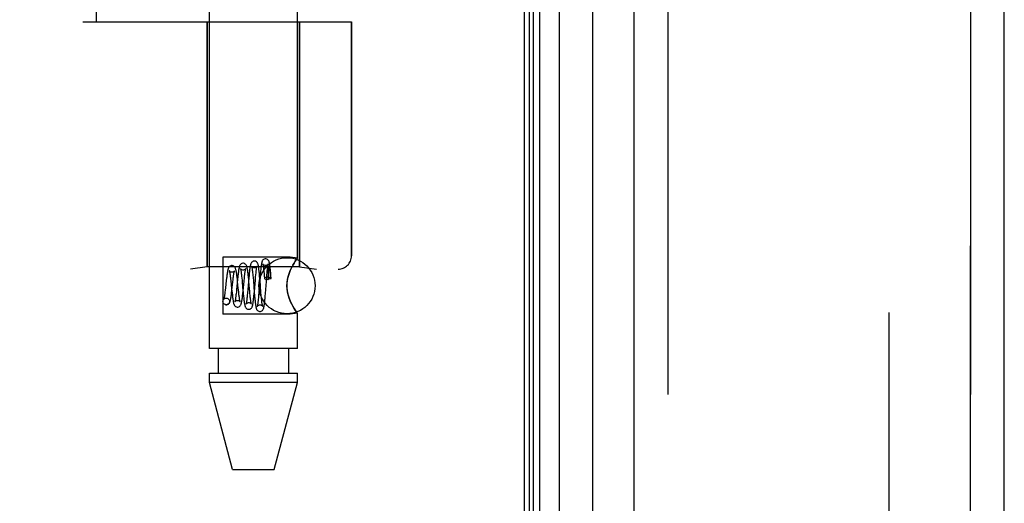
# Model space of a CAD drawing. Header units: inches. Extents: x 0 to 193, y 0 to 125.
# Tile 15 of 256: x 14.91 to 17.1, y 34.17 to 35.25. Entities that reach past the tile are written whole.
import ezdxf

# ---------------------------------------------------------------- set-up
doc = ezdxf.new("R2010")
doc.units = ezdxf.units.IN
doc.header["$LTSCALE"] = 10.635988
doc.header["$MEASUREMENT"] = 0
doc.linetypes.add('HIDDEN', pattern=[0.2, 0.1, -0.1])
doc.layers.get('0').update_dxf_attribs({"linetype": 'CONTINUOUS'})
for name, color, linetype in [('DEFAULT_2', 8, 'HIDDEN'), ('LEFTHAND_DOOR_ASSEMBLY', 7, 'CONTINUOUS'), ('RIGHTHAND_DOOR_ASSEMBLY', 7, 'CONTINUOUS')]:
    doc.layers.add(name, color=color, linetype=linetype)

msp = doc.modelspace()

# ---------------------------------------------------------------- linework, layer by layer
at = {"color": 3, "linetype": 'Continuous'}
msp.add_line((16.0301, 91.0617), (16.0301, 31.2697), dxfattribs=at)
at = {"layer": 'DEFAULT_2', "color": 8, "linetype": 'HIDDEN'}
msp.add_line((16.8427, 89.9001), (16.8427, 32.4312), dxfattribs=at)
at = {"layer": 'LEFTHAND_DOOR_ASSEMBLY', "color": 7, "linetype": 'Continuous'}
for p, q in [((16.1079, 90.831), (16.1079, 31.5003)), ((16.042, 31.5184), (16.042, 90.813)), ((16.0508, 31.516), (16.0508, 90.8153)), ((16.0645, 31.5092), (16.0645, 90.8221)), ((16.183, 31.5287), (16.183, 90.8026))]:
    msp.add_line(p, q, dxfattribs=at)
at = {"layer": 'LEFTHAND_DOOR_ASSEMBLY', "color": 3, "linetype": 'Continuous'}
for p, q in [((16.2751, 31.5507), (16.2751, 90.7807)), ((17.1001, 31.5507), (17.1001, 90.7807))]:
    msp.add_line(p, q, dxfattribs=at)
at = {"layer": 'LEFTHAND_DOOR_ASSEMBLY', "color": 8, "linetype": 'HIDDEN'}
for p, q in [((16.3501, 90.7807), (16.3501, 31.5507)), ((17.0251, 31.5507), (17.0251, 90.7807)), ((15.3281, 34.5127), (15.3281, 37.3607)), ((15.5241, 34.7141), (15.5241, 37.3607)), ((15.0761, 35.2407), (15.0761, 36.8407)), ((15.0461, 35.2407), (15.6449, 35.2407)), ((15.3231, 35.2407), (15.3231, 34.6947)), ((15.5291, 35.2407), (15.5291, 34.6947)), ((15.6449, 35.2407), (15.6449, 34.7194)), ((15.5081, 34.7162), (15.3581, 34.7162)), ((15.3581, 34.7162), (15.3581, 34.5892)), ((15.5241, 34.7141), (15.5081, 34.7162)), ((13.5511, 34.6894), (15.6149, 34.6894)), ((15.3231, 34.6947), (15.2856, 34.6894)), ((15.5291, 34.6947), (15.3231, 34.6947)), ((15.449, 34.688), (15.4494, 34.6842)), ((15.4494, 34.6842), (15.4498, 34.6799)), ((15.4563, 34.6773), (15.4567, 34.6814)), ((15.4567, 34.6814), (15.4571, 34.6851)), ((15.459, 34.6842), (15.4589, 34.6833)), ((15.4589, 34.6833), (15.4589, 34.6822)), ((15.4589, 34.6822), (15.4589, 34.681)), ((15.4589, 34.681), (15.4589, 34.6797)), ((15.459, 34.685), (15.459, 34.6842)), ((15.4591, 34.6867), (15.4591, 34.6861)), ((15.4638, 34.681), (15.4636, 34.6824)), ((15.464, 34.6794), (15.4638, 34.681)), ((15.4647, 34.6807), (15.4642, 34.6859)), ((15.5081, 34.6866), (15.511, 34.6929)), ((15.5291, 34.6947), (15.5666, 34.6894)), ((15.3657, 34.664), (15.3639, 34.6477)), ((15.3752, 34.6688), (15.3758, 34.6637)), ((15.3758, 34.6637), (15.3767, 34.6551)), ((15.3782, 34.6425), (15.3803, 34.6612)), ((15.3803, 34.6612), (15.3808, 34.6659)), ((15.3908, 34.6669), (15.3886, 34.6443)), ((15.3904, 34.6666), (15.3898, 34.6719)), ((15.391, 34.661), (15.3904, 34.6666)), ((15.3924, 34.647), (15.391, 34.661)), ((15.3998, 34.674), (15.4003, 34.6697)), ((15.4031, 34.6404), (15.4054, 34.6631)), ((15.4054, 34.6631), (15.4061, 34.6699)), ((15.4061, 34.6699), (15.4065, 34.674)), ((15.4159, 34.6699), (15.4137, 34.6439)), ((15.415, 34.672), (15.4145, 34.6772)), ((15.4164, 34.6756), (15.4159, 34.6699)), ((15.4249, 34.6758), (15.4253, 34.6712)), ((15.4253, 34.6712), (15.426, 34.6638)), ((15.4283, 34.6401), (15.4305, 34.6654)), ((15.4305, 34.6654), (15.4311, 34.6727)), ((15.4311, 34.6727), (15.4316, 34.6772)), ((15.441, 34.6723), (15.4383, 34.6381)), ((15.4401, 34.6731), (15.4396, 34.6784)), ((15.4409, 34.6646), (15.4401, 34.6731)), ((15.443, 34.6384), (15.4409, 34.6646)), ((15.4414, 34.678), (15.441, 34.6723)), ((15.4498, 34.6799), (15.4502, 34.6754)), ((15.4502, 34.6754), (15.4507, 34.6691)), ((15.4529, 34.635), (15.4558, 34.6708)), ((15.4558, 34.6708), (15.4563, 34.6773)), ((15.4581, 34.6669), (15.4589, 34.6669)), ((15.4589, 34.6797), (15.4588, 34.6782)), ((15.4588, 34.6782), (15.4588, 34.6766)), ((15.4588, 34.6766), (15.4588, 34.6738)), ((15.4588, 34.6738), (15.4588, 34.6706)), ((15.4588, 34.6706), (15.4589, 34.6669)), ((15.4642, 34.6777), (15.464, 34.6794)), ((15.4645, 34.6758), (15.4642, 34.6777)), ((15.4647, 34.6736), (15.4645, 34.6758)), ((15.4651, 34.6751), (15.4647, 34.6807)), ((15.465, 34.6712), (15.4647, 34.6736)), ((15.4652, 34.6685), (15.465, 34.6712)), ((15.4656, 34.6692), (15.4651, 34.6751)), ((15.3639, 34.6477), (15.3633, 34.6427)), ((15.3767, 34.6551), (15.3776, 34.646)), ((15.3776, 34.646), (15.3785, 34.6369)), ((15.3886, 34.6443), (15.3881, 34.6392)), ((15.3933, 34.6392), (15.3924, 34.647)), ((15.4026, 34.6353), (15.4031, 34.6404)), ((15.4137, 34.6439), (15.4129, 34.6362)), ((15.4185, 34.6354), (15.418, 34.6401)), ((15.4277, 34.6345), (15.4283, 34.6401)), ((15.4281, 34.6384), (15.4288, 34.6299)), ((15.4383, 34.6381), (15.4376, 34.6307)), ((15.4437, 34.6307), (15.443, 34.6384)), ((15.3656, 34.6252), (15.367, 34.625)), ((15.3657, 34.6251), (15.367, 34.625)), ((15.3785, 34.6369), (15.3792, 34.6314)), ((15.4041, 34.6296), (15.4046, 34.6247)), ((15.4129, 34.6362), (15.4125, 34.6314)), ((15.4189, 34.6311), (15.4185, 34.6354)), ((15.4193, 34.627), (15.4189, 34.6311)), ((15.4288, 34.6299), (15.4293, 34.6245)), ((15.4376, 34.6307), (15.4372, 34.6262)), ((15.4441, 34.6261), (15.4437, 34.6307)), ((15.4525, 34.6296), (15.4529, 34.635)), ((15.511, 34.6124), (15.5081, 34.6187)), ((15.3642, 34.6103), (15.3657, 34.6101)), ((15.3656, 34.6102), (15.3642, 34.6103)), ((15.5081, 34.5892), (15.3581, 34.5892)), ((15.5241, 34.5912), (15.5081, 34.5892)), ((15.5238, 34.5916), (15.5241, 34.5912)), ((15.5241, 34.5127), (15.5241, 34.5912)), ((15.5241, 34.5127), (15.3281, 34.5127)), ((15.3476, 34.5127), (15.3476, 34.4577)), ((15.5046, 34.5127), (15.5046, 34.4577)), ((15.3281, 34.4577), (15.5241, 34.4577)), ((15.3281, 34.4367), (15.3281, 34.4577)), ((15.5241, 34.4367), (15.5241, 34.4577)), ((15.5241, 34.4367), (15.3281, 34.4367)), ((15.3796, 34.2427), (15.3281, 34.4367)), ((15.4726, 34.2427), (15.5241, 34.4367)), ((15.3796, 34.2427), (15.4726, 34.2427))]:
    msp.add_line(p, q, dxfattribs=at)
for points in [[(15.4282, 34.7077), (15.4274, 34.7076), (15.4255, 34.7072), (15.4238, 34.7063), (15.4225, 34.7052), (15.4216, 34.7041), (15.4209, 34.703), (15.4204, 34.7019), (15.4201, 34.7009), (15.4197, 34.6998), (15.4195, 34.6986), (15.4192, 34.6973), (15.4189, 34.6959), (15.4186, 34.6942), (15.4184, 34.6924), (15.4181, 34.6905), (15.4178, 34.6884), (15.4175, 34.6861), (15.4173, 34.6836), (15.417, 34.6811), (15.4164, 34.6756)], [(15.4396, 34.6784), (15.4394, 34.6809), (15.4391, 34.6832), (15.4389, 34.6855), (15.4386, 34.6876), (15.4384, 34.6896), (15.4382, 34.6914), (15.4379, 34.6931), (15.4377, 34.6947), (15.4374, 34.6961), (15.4372, 34.6974), (15.4369, 34.6986), (15.4367, 34.6997), (15.4364, 34.7007), (15.436, 34.7017), (15.4356, 34.7027), (15.435, 34.7038), (15.4341, 34.7049), (15.4328, 34.7061), (15.4311, 34.7071), (15.4291, 34.7076), (15.4282, 34.7077)], [(15.4532, 34.7127), (15.4523, 34.7126), (15.4505, 34.7122), (15.4488, 34.7113), (15.4475, 34.7102), (15.4466, 34.7091), (15.4459, 34.708), (15.4455, 34.707), (15.4452, 34.7061), (15.4449, 34.7051), (15.4446, 34.704), (15.4444, 34.7029), (15.4441, 34.7016), (15.4439, 34.7002), (15.4436, 34.6986), (15.4434, 34.6969), (15.4432, 34.695), (15.4429, 34.693), (15.4427, 34.6908), (15.4424, 34.6885), (15.4422, 34.686), (15.4419, 34.6834), (15.4414, 34.678)], [(15.4642, 34.6859), (15.4639, 34.6883), (15.4637, 34.6906), (15.4635, 34.6928), (15.4632, 34.6948), (15.463, 34.6966), (15.4628, 34.6983), (15.4625, 34.6999), (15.4623, 34.7013), (15.4621, 34.7026), (15.4618, 34.7038), (15.4616, 34.7048), (15.4613, 34.7058), (15.461, 34.7068), (15.4606, 34.7078), (15.46, 34.7088), (15.4591, 34.7099), (15.4578, 34.7111), (15.4561, 34.7121), (15.4542, 34.7126), (15.4532, 34.7127)], [(15.5238, 34.7137), (15.5229, 34.7124), (15.5213, 34.7102), (15.5192, 34.7072), (15.5167, 34.7032), (15.5139, 34.6984), (15.511, 34.6929), (15.5081, 34.6866)], [(15.5139, 34.6984), (15.5167, 34.7032), (15.5192, 34.7072), (15.5213, 34.7102)], [(15.5229, 34.7124), (15.5238, 34.7137), (15.5241, 34.7141)], [(15.3782, 34.6977), (15.3775, 34.6976), (15.3756, 34.6972), (15.3739, 34.6964), (15.3726, 34.6953), (15.3716, 34.6941), (15.3709, 34.693), (15.3704, 34.692), (15.37, 34.6909), (15.3696, 34.6898), (15.3693, 34.6887), (15.369, 34.6874), (15.3687, 34.6859), (15.3684, 34.6843), (15.3681, 34.6826), (15.3678, 34.6807), (15.3675, 34.6786), (15.3672, 34.6765), (15.3669, 34.6741), (15.3666, 34.6717), (15.3663, 34.6692), (15.3657, 34.664)], [(15.3782, 34.6827), (15.3773, 34.6827), (15.3756, 34.6832), (15.3743, 34.6839), (15.3733, 34.6848), (15.3727, 34.6854), (15.3725, 34.6859), (15.3724, 34.686), (15.3724, 34.6859)], [(15.3724, 34.6859), (15.3724, 34.6859), (15.3726, 34.6855), (15.3727, 34.6849), (15.3729, 34.6841), (15.3731, 34.6831), (15.3734, 34.6819), (15.3736, 34.6805), (15.3738, 34.679), (15.3741, 34.6772), (15.3744, 34.6754), (15.3746, 34.6733), (15.3749, 34.6711), (15.3752, 34.6688)], [(15.3898, 34.6719), (15.3895, 34.6744), (15.3892, 34.6767), (15.3889, 34.679), (15.3886, 34.681), (15.3882, 34.683), (15.3879, 34.6848), (15.3876, 34.6864), (15.3873, 34.6878), (15.387, 34.6892), (15.3866, 34.6904), (15.3862, 34.6915), (15.3857, 34.6926), (15.3851, 34.6938), (15.3841, 34.695), (15.3828, 34.6962), (15.3811, 34.6971), (15.3791, 34.6976), (15.3782, 34.6977)], [(15.3839, 34.6855), (15.3839, 34.6857), (15.384, 34.6859), (15.384, 34.6859), (15.3838, 34.6856), (15.3834, 34.6851), (15.3828, 34.6844), (15.3817, 34.6836), (15.3804, 34.683), (15.3788, 34.6827), (15.3782, 34.6827)], [(15.3808, 34.6659), (15.3814, 34.6703), (15.3816, 34.6723), (15.3819, 34.6742), (15.3821, 34.676), (15.3824, 34.6776), (15.3826, 34.6792), (15.3828, 34.6806), (15.383, 34.6818), (15.3833, 34.6829), (15.3835, 34.6839), (15.3837, 34.6847), (15.3838, 34.6853), (15.3839, 34.6855)], [(15.4032, 34.7027), (15.4024, 34.7026), (15.4005, 34.7022), (15.3988, 34.7013), (15.3975, 34.7002), (15.3965, 34.699), (15.3958, 34.6978), (15.3953, 34.6967), (15.3949, 34.6955), (15.3945, 34.6942), (15.3942, 34.6928), (15.3939, 34.6913), (15.3936, 34.6895), (15.3932, 34.6875), (15.3929, 34.6854), (15.3926, 34.683), (15.3923, 34.6806), (15.392, 34.678), (15.3917, 34.6753), (15.3914, 34.6726), (15.3908, 34.6669)], [(15.4032, 34.6877), (15.4023, 34.6877), (15.4005, 34.6882), (15.3991, 34.689), (15.3981, 34.6899), (15.3976, 34.6906), (15.3973, 34.691), (15.3972, 34.6911), (15.3973, 34.6911)], [(15.3973, 34.6911), (15.3973, 34.6911), (15.3974, 34.6908), (15.3975, 34.6903), (15.3976, 34.6897), (15.3978, 34.6889), (15.398, 34.688), (15.3982, 34.6869), (15.3984, 34.6858), (15.3986, 34.6844), (15.3988, 34.683), (15.399, 34.6814), (15.3992, 34.6797), (15.3994, 34.6779), (15.3996, 34.676), (15.3998, 34.674)], [(15.4145, 34.6772), (15.4142, 34.6796), (15.4139, 34.6819), (15.4136, 34.6841), (15.4134, 34.6861), (15.4131, 34.688), (15.4128, 34.6898), (15.4125, 34.6914), (15.4122, 34.6928), (15.4119, 34.6942), (15.4115, 34.6954), (15.4112, 34.6965), (15.4107, 34.6976), (15.4101, 34.6987), (15.4092, 34.6999), (15.4078, 34.7011), (15.4061, 34.7021), (15.4042, 34.7026), (15.4032, 34.7027)], [(15.409, 34.6907), (15.4091, 34.6909), (15.4092, 34.6911), (15.4091, 34.691), (15.409, 34.6907), (15.4085, 34.6902), (15.4079, 34.6895), (15.4069, 34.6887), (15.4056, 34.6881), (15.4042, 34.6877), (15.4032, 34.6877)], [(15.4065, 34.674), (15.4069, 34.6778), (15.4072, 34.6795), (15.4074, 34.6811), (15.4076, 34.6827), (15.4078, 34.6841), (15.408, 34.6854), (15.4082, 34.6866), (15.4083, 34.6876), (15.4085, 34.6886), (15.4087, 34.6894), (15.4089, 34.6901), (15.409, 34.6906), (15.409, 34.6907)], [(15.4282, 34.6927), (15.4272, 34.6927), (15.4254, 34.6932), (15.424, 34.6941), (15.423, 34.695), (15.4225, 34.6957), (15.4222, 34.6961), (15.4221, 34.6963), (15.4221, 34.6962)], [(15.4221, 34.6962), (15.4222, 34.6962), (15.4222, 34.696), (15.4223, 34.6955), (15.4225, 34.6949), (15.4226, 34.6942), (15.4228, 34.6934), (15.423, 34.6924), (15.4231, 34.6912), (15.4233, 34.69), (15.4235, 34.6886), (15.4237, 34.6871), (15.4239, 34.6854), (15.4241, 34.6837), (15.4243, 34.6819)], [(15.4243, 34.6819), (15.4247, 34.6779), (15.4249, 34.6758)], [(15.4342, 34.6959), (15.4342, 34.6961), (15.4343, 34.6962), (15.4342, 34.6961), (15.434, 34.6958), (15.4337, 34.6953), (15.433, 34.6946), (15.432, 34.6938), (15.4307, 34.6931), (15.4292, 34.6927), (15.4282, 34.6927)], [(15.4316, 34.6772), (15.432, 34.6812), (15.4322, 34.6831), (15.4324, 34.6848), (15.4326, 34.6865), (15.4328, 34.688), (15.433, 34.6895), (15.4332, 34.6908), (15.4334, 34.6919), (15.4335, 34.693), (15.4337, 34.6939), (15.4339, 34.6947), (15.434, 34.6953), (15.4341, 34.6958), (15.4342, 34.6959)], [(15.4532, 34.6977), (15.4522, 34.6977), (15.4504, 34.6982), (15.449, 34.6991), (15.448, 34.7), (15.4474, 34.7007), (15.4471, 34.7012), (15.447, 34.7014)], [(15.447, 34.7014), (15.447, 34.7013), (15.4471, 34.7011), (15.4472, 34.7008), (15.4473, 34.7002), (15.4475, 34.6996), (15.4476, 34.6988), (15.4478, 34.6979), (15.4479, 34.6968), (15.4481, 34.6956), (15.4483, 34.6943), (15.4484, 34.6929), (15.4486, 34.6914), (15.4488, 34.6897), (15.449, 34.688)], [(15.4593, 34.7011), (15.4593, 34.7013), (15.4593, 34.7013), (15.4593, 34.7012), (15.4591, 34.7009), (15.4587, 34.7003), (15.458, 34.6996), (15.457, 34.6988), (15.4558, 34.6982), (15.4543, 34.6977), (15.4532, 34.6977)], [(15.4571, 34.6851), (15.4574, 34.6886), (15.4576, 34.6902), (15.4578, 34.6917), (15.4579, 34.6931), (15.4581, 34.6944), (15.4583, 34.6956), (15.4584, 34.6967), (15.4586, 34.6977), (15.4587, 34.6986), (15.4589, 34.6994), (15.459, 34.7001), (15.4591, 34.7006), (15.4592, 34.701), (15.4593, 34.7011)], [(15.4591, 34.6861), (15.459, 34.6858), (15.459, 34.685)], [(15.4636, 34.6824), (15.4635, 34.683), (15.4634, 34.6836), (15.4633, 34.6841), (15.4632, 34.6847), (15.4631, 34.6851), (15.4631, 34.6856), (15.463, 34.686), (15.4629, 34.6865), (15.4628, 34.6869), (15.4628, 34.6872), (15.4627, 34.6876), (15.4626, 34.6879), (15.4625, 34.6882), (15.4625, 34.6885), (15.4624, 34.6888), (15.4623, 34.689), (15.4623, 34.6893), (15.4622, 34.6895), (15.4622, 34.6898), (15.4621, 34.69), (15.462, 34.6902), (15.462, 34.6904), (15.4619, 34.6906), (15.4618, 34.6908), (15.4618, 34.691), (15.4617, 34.6911), (15.4616, 34.6913), (15.4616, 34.6915), (15.4615, 34.6916), (15.4614, 34.6918), (15.4614, 34.6919), (15.4613, 34.692), (15.4612, 34.6922), (15.4612, 34.6923), (15.4611, 34.6924), (15.461, 34.6925), (15.4609, 34.6925), (15.4609, 34.6926), (15.4608, 34.6927), (15.4607, 34.6927), (15.4606, 34.6927), (15.4604, 34.6927), (15.4603, 34.6926), (15.4601, 34.6924), (15.46, 34.6923), (15.4599, 34.6921), (15.4599, 34.6919), (15.4598, 34.6917), (15.4598, 34.6916), (15.4597, 34.6914), (15.4597, 34.6913), (15.4596, 34.6911), (15.4596, 34.691), (15.4596, 34.6909), (15.4596, 34.6907), (15.4595, 34.6906), (15.4595, 34.6905), (15.4595, 34.6904), (15.4595, 34.6902), (15.4594, 34.6901), (15.4594, 34.69), (15.4594, 34.6898), (15.4594, 34.6897), (15.4594, 34.6896), (15.4593, 34.6894), (15.4593, 34.6893), (15.4593, 34.6891), (15.4593, 34.6889), (15.4593, 34.6888), (15.4592, 34.6886), (15.4592, 34.6884), (15.4592, 34.6882), (15.4592, 34.688), (15.4592, 34.6878), (15.4592, 34.6875), (15.4591, 34.6873), (15.4591, 34.6867)], [(15.5081, 34.6187), (15.5056, 34.6253), (15.5036, 34.6321), (15.502, 34.6389), (15.5011, 34.6459), (15.5008, 34.6528), (15.5011, 34.6597), (15.5021, 34.6665), (15.5036, 34.6733), (15.5056, 34.68), (15.5081, 34.6866)], [(15.5081, 34.6866), (15.5065, 34.6823), (15.5049, 34.6779), (15.5036, 34.6733), (15.5024, 34.6686), (15.5016, 34.6634), (15.501, 34.6581), (15.5008, 34.6527), (15.501, 34.6473), (15.5015, 34.642), (15.5024, 34.6368), (15.5036, 34.632), (15.5049, 34.6274), (15.5064, 34.623), (15.5081, 34.6187)], [(15.4003, 34.6697), (15.4008, 34.665), (15.401, 34.6626)], [(15.401, 34.6626), (15.4022, 34.649), (15.4033, 34.6376)], [(15.4158, 34.6638), (15.4156, 34.6666), (15.415, 34.672)], [(15.418, 34.6401), (15.4168, 34.6529), (15.4158, 34.6638)], [(15.426, 34.6638), (15.4271, 34.65), (15.4281, 34.6384)], [(15.4581, 34.6715), (15.4561, 34.6714), (15.4544, 34.6712), (15.4528, 34.6708), (15.4516, 34.6703), (15.4509, 34.6698), (15.4507, 34.6692), (15.4507, 34.6691)], [(15.4507, 34.6691), (15.4509, 34.6686), (15.4516, 34.668), (15.4528, 34.6676), (15.4544, 34.6672), (15.4561, 34.667), (15.4581, 34.6669)], [(15.4656, 34.6692), (15.4655, 34.6695), (15.465, 34.6701), (15.4642, 34.6705), (15.463, 34.6709), (15.4615, 34.6712), (15.4599, 34.6714), (15.4581, 34.6715)], [(15.4652, 34.6685), (15.4636, 34.6681), (15.462, 34.6677), (15.4604, 34.6673), (15.4589, 34.6669)], [(15.4652, 34.6685), (15.4656, 34.669), (15.4656, 34.6692)], [(15.3633, 34.6427), (15.3627, 34.6381), (15.3625, 34.636), (15.3622, 34.634), (15.362, 34.6321), (15.3617, 34.6304), (15.3614, 34.6288), (15.3612, 34.6273), (15.361, 34.626), (15.3607, 34.6248), (15.3605, 34.6238), (15.3603, 34.623), (15.3602, 34.6224), (15.36, 34.622), (15.36, 34.622)], [(15.3657, 34.6101), (15.3666, 34.6102), (15.3686, 34.6107), (15.3703, 34.6117), (15.3717, 34.6129), (15.3726, 34.6141), (15.3733, 34.6153), (15.3738, 34.6164), (15.3742, 34.6176), (15.3746, 34.6189), (15.375, 34.6204), (15.3753, 34.6219), (15.3756, 34.6237), (15.376, 34.6256), (15.3763, 34.6276), (15.3766, 34.6299), (15.377, 34.6322), (15.3773, 34.6347), (15.3776, 34.6372), (15.3782, 34.6425)], [(15.3881, 34.6392), (15.3876, 34.6344), (15.3873, 34.6322), (15.3871, 34.6301), (15.3868, 34.6281), (15.3866, 34.6263), (15.3863, 34.6245), (15.3861, 34.623), (15.3859, 34.6216), (15.3856, 34.6203), (15.3854, 34.6192), (15.3852, 34.6183), (15.3851, 34.6176), (15.385, 34.6174)], [(15.394, 34.6323), (15.3935, 34.6368), (15.3933, 34.6392)], [(15.4033, 34.6376), (15.4036, 34.6349), (15.4041, 34.6296)], [(15.3642, 34.6103), (15.3636, 34.6105), (15.3619, 34.6112), (15.3603, 34.6124), (15.3591, 34.6139), (15.3584, 34.6157), (15.3582, 34.6177), (15.3584, 34.6196), (15.3591, 34.6214), (15.3603, 34.6229), (15.3619, 34.6241), (15.3636, 34.6248), (15.3656, 34.6252)], [(15.36, 34.622), (15.36, 34.6219), (15.36, 34.622), (15.3603, 34.6224), (15.3608, 34.6231), (15.3618, 34.6239), (15.3632, 34.6246), (15.3649, 34.6251), (15.3657, 34.6251)], [(15.367, 34.625), (15.3676, 34.6248), (15.3694, 34.6241), (15.3709, 34.6229), (15.3721, 34.6214), (15.3728, 34.6196), (15.3731, 34.6177), (15.3728, 34.6157), (15.3721, 34.6139), (15.3709, 34.6124), (15.3694, 34.6112), (15.3676, 34.6105), (15.3656, 34.6102)], [(15.3792, 34.6314), (15.3795, 34.6289), (15.3798, 34.6265), (15.3801, 34.6242), (15.3804, 34.6221), (15.3807, 34.6202), (15.381, 34.6185), (15.3813, 34.6169), (15.3815, 34.6155), (15.3818, 34.6142), (15.3821, 34.613), (15.3825, 34.6119), (15.3829, 34.6109), (15.3834, 34.6098), (15.3841, 34.6087), (15.3851, 34.6075), (15.3864, 34.6064), (15.3881, 34.6056), (15.39, 34.6052), (15.3907, 34.6051)], [(15.385, 34.6174), (15.3849, 34.6171), (15.3848, 34.6168), (15.3848, 34.6167), (15.385, 34.617), (15.3854, 34.6176), (15.3861, 34.6183), (15.3872, 34.6192), (15.3886, 34.6198), (15.3901, 34.6201), (15.3907, 34.6201)], [(15.3907, 34.6051), (15.3917, 34.6052), (15.3936, 34.6057), (15.3953, 34.6067), (15.3967, 34.6079), (15.3976, 34.609), (15.3982, 34.6102), (15.3987, 34.6114), (15.3992, 34.6127), (15.3996, 34.6141), (15.3999, 34.6158), (15.4003, 34.6175), (15.4006, 34.6195), (15.4009, 34.6215), (15.4012, 34.6236), (15.4015, 34.6258), (15.4018, 34.6281), (15.4021, 34.6305), (15.4026, 34.6353)], [(15.3907, 34.6201), (15.3917, 34.6201), (15.3931, 34.6197), (15.3943, 34.6191), (15.3953, 34.6184), (15.396, 34.6177), (15.3964, 34.6171), (15.3966, 34.6168), (15.3966, 34.6168)], [(15.3966, 34.6168), (15.3965, 34.617), (15.3964, 34.6173), (15.3963, 34.6179), (15.3961, 34.6187), (15.3959, 34.6196), (15.3957, 34.6207), (15.3955, 34.6219), (15.3952, 34.6233), (15.395, 34.6249), (15.3948, 34.6265), (15.3945, 34.6283), (15.3943, 34.6303), (15.394, 34.6323)], [(15.4046, 34.6247), (15.4049, 34.6224), (15.4051, 34.6203), (15.4054, 34.6182), (15.4056, 34.6164), (15.4059, 34.6146), (15.4062, 34.613), (15.4064, 34.6116), (15.4067, 34.6102), (15.407, 34.609), (15.4072, 34.6079), (15.4076, 34.6069), (15.4079, 34.6059), (15.4084, 34.6048), (15.4091, 34.6037), (15.41, 34.6025), (15.4114, 34.6014), (15.4131, 34.6006), (15.4149, 34.6002), (15.4157, 34.6001)], [(15.4098, 34.6121), (15.4098, 34.6118), (15.4097, 34.6116), (15.4098, 34.6119), (15.4102, 34.6125), (15.4109, 34.6132), (15.412, 34.6141), (15.4135, 34.6148), (15.415, 34.6151), (15.4157, 34.6151)], [(15.4125, 34.6314), (15.412, 34.6271), (15.4118, 34.6251), (15.4116, 34.6232), (15.4114, 34.6215), (15.4112, 34.6198), (15.411, 34.6183), (15.4108, 34.617), (15.4106, 34.6157), (15.4104, 34.6146), (15.4102, 34.6137), (15.41, 34.6129), (15.4099, 34.6123), (15.4098, 34.6121)], [(15.4157, 34.6001), (15.4167, 34.6002), (15.4186, 34.6007), (15.4203, 34.6017), (15.4217, 34.6029), (15.4226, 34.6041), (15.4232, 34.6052), (15.4236, 34.6062), (15.424, 34.6073), (15.4243, 34.6084), (15.4246, 34.6096), (15.4248, 34.6109), (15.4251, 34.6123), (15.4254, 34.6139), (15.4256, 34.6157), (15.4259, 34.6176), (15.4262, 34.6196), (15.4264, 34.6218), (15.4267, 34.6241), (15.4269, 34.6266), (15.4272, 34.6291), (15.4277, 34.6345)], [(15.4157, 34.6151), (15.4168, 34.6151), (15.4182, 34.6147), (15.4195, 34.614), (15.4204, 34.6133), (15.4211, 34.6126), (15.4215, 34.612), (15.4217, 34.6117), (15.4217, 34.6116)], [(15.4217, 34.6116), (15.4217, 34.6118), (15.4215, 34.6121), (15.4214, 34.6127), (15.4213, 34.6133), (15.4211, 34.6142), (15.4209, 34.6151), (15.4207, 34.6162), (15.4205, 34.6174), (15.4203, 34.6187), (15.4201, 34.6202), (15.4199, 34.6217), (15.4197, 34.6234), (15.4195, 34.6252), (15.4193, 34.627)], [(15.4293, 34.6245), (15.4296, 34.6219), (15.4298, 34.6194), (15.4301, 34.617), (15.4303, 34.6148), (15.4306, 34.6128), (15.4308, 34.6109), (15.4311, 34.6092), (15.4313, 34.6076), (15.4316, 34.6062), (15.4318, 34.6049), (15.4321, 34.6038), (15.4323, 34.6027), (15.4326, 34.6017), (15.433, 34.6008), (15.4334, 34.5998), (15.4341, 34.5987), (15.435, 34.5976), (15.4364, 34.5965), (15.438, 34.5956), (15.4399, 34.5952), (15.4407, 34.5951)], [(15.4372, 34.6262), (15.4368, 34.6221), (15.4366, 34.6202), (15.4364, 34.6184), (15.4362, 34.6167), (15.4361, 34.6152), (15.4359, 34.6137), (15.4357, 34.6124), (15.4355, 34.6111), (15.4353, 34.61), (15.4352, 34.6091), (15.435, 34.6082), (15.4349, 34.6075), (15.4347, 34.607), (15.4347, 34.6069)], [(15.4407, 34.5951), (15.4416, 34.5952), (15.4436, 34.5957), (15.4453, 34.5967), (15.4466, 34.5978), (15.4475, 34.599), (15.4481, 34.6001), (15.4485, 34.6011), (15.4488, 34.602), (15.4491, 34.603), (15.4494, 34.6041), (15.4496, 34.6053), (15.4499, 34.6066), (15.4501, 34.608), (15.4503, 34.6096), (15.4506, 34.6113), (15.4508, 34.6132), (15.4511, 34.6152), (15.4513, 34.6173), (15.4515, 34.6196), (15.4518, 34.622), (15.452, 34.6244), (15.4525, 34.6296)], [(15.4447, 34.62), (15.4443, 34.624), (15.4441, 34.6261)], [(15.4468, 34.6065), (15.4468, 34.6065), (15.4468, 34.6066), (15.4467, 34.6069), (15.4466, 34.6074), (15.4464, 34.6081), (15.4462, 34.6089), (15.4461, 34.6098), (15.4459, 34.6109), (15.4457, 34.6121), (15.4455, 34.6134), (15.4453, 34.6149), (15.4451, 34.6165), (15.445, 34.6182), (15.4447, 34.62)], [(15.5081, 34.6187), (15.511, 34.6124), (15.5139, 34.6069), (15.5167, 34.6021), (15.5192, 34.5981), (15.5213, 34.5951)], [(15.4347, 34.6069), (15.4346, 34.6067), (15.4346, 34.6065), (15.4346, 34.6065), (15.4347, 34.6068), (15.4351, 34.6074), (15.4358, 34.6081), (15.4369, 34.609), (15.4383, 34.6097), (15.4399, 34.6101), (15.4407, 34.6101)], [(15.4407, 34.6101), (15.4418, 34.6101), (15.4433, 34.6096), (15.4445, 34.609), (15.4455, 34.6082), (15.4462, 34.6075), (15.4466, 34.6069), (15.4468, 34.6066), (15.4468, 34.6065)], [(15.5241, 34.5912), (15.5238, 34.5916), (15.5229, 34.5929), (15.5213, 34.5951), (15.5192, 34.5981), (15.5167, 34.6021), (15.5139, 34.6069)]]:
    msp.add_lwpolyline(points, dxfattribs=at)
msp.add_circle((15.5011, 34.6527), 0.0625, dxfattribs=at)
for centre, radius, start, end in [((15.5511, 32.7655), 2.7751, 90, 136.1116), ((15.6149, 34.7194), 0.03, 270, 360)]:
    msp.add_arc(centre, radius, start, end, dxfattribs=at)
at = {"layer": 'RIGHTHAND_DOOR_ASSEMBLY', "color": 8, "linetype": 'HIDDEN'}
for p, q in [((16.3501, 90.7807), (16.3501, 31.5507)), ((17.0251, 90.7807), (17.0251, 31.5507)), ((15.0761, 36.8407), (15.0761, 35.2407)), ((15.0461, 35.2407), (15.6449, 35.2407)), ((15.3231, 34.6947), (15.3231, 35.2407)), ((15.5291, 34.6947), (15.5291, 35.2407)), ((15.6449, 34.7194), (15.6449, 35.2407)), ((13.5511, 34.6894), (15.6149, 34.6894)), ((15.3231, 34.6947), (15.2856, 34.6894)), ((15.5291, 34.6947), (15.3231, 34.6947)), ((15.5291, 34.6947), (15.5666, 34.6894))]:
    msp.add_line(p, q, dxfattribs=at)
for centre, radius, start, end in [((15.5511, 32.7655), 2.7751, 90, 136.1116), ((15.6149, 34.7194), 0.03, 270, 360)]:
    msp.add_arc(centre, radius, start, end, dxfattribs=at)

doc.saveas('drawing.dxf')
